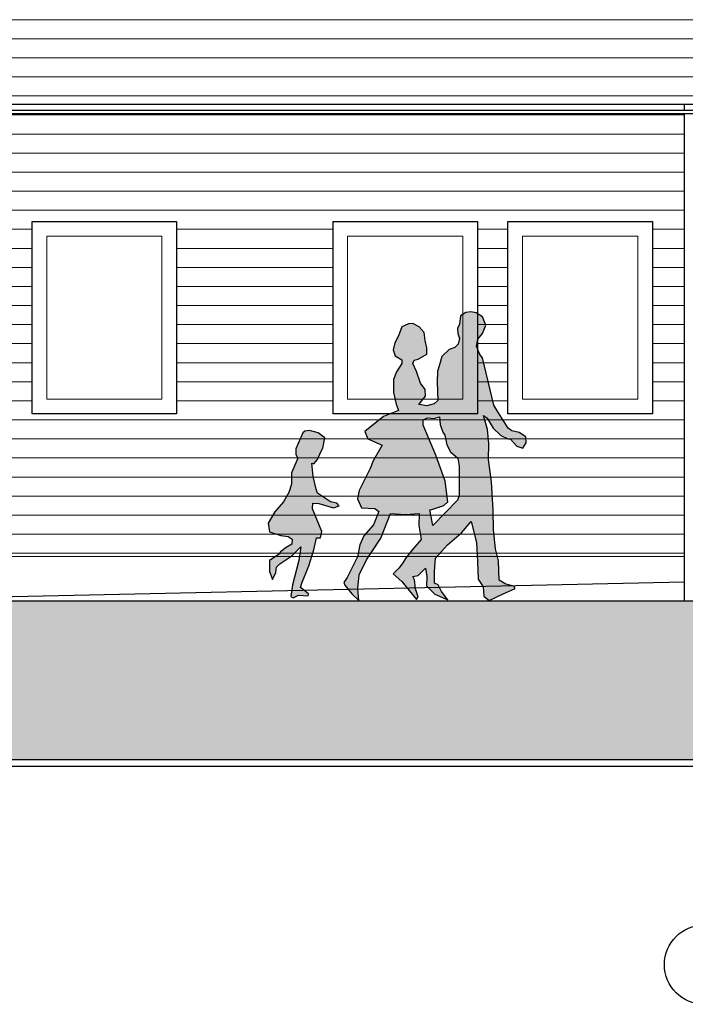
# Model space of a CAD drawing. Header units: millimetres. Extents: x -94445 to -15191, y 1000 to 18261.
# Tile 3 of 108: x -82965 to -78774, y 1000 to 7202. Entities that reach past the tile are written whole.
import ezdxf
from ezdxf.enums import TextEntityAlignment as Align

# ---------------------------------------------------------------- set-up
doc = ezdxf.new("R2010")
doc.units = ezdxf.units.MM
doc.header["$LTSCALE"] = 0.5
doc.header["$MEASUREMENT"] = 0
doc.linetypes.add('PLINE', pattern=[0])
for name, color, linetype in [('0(Nye konstruksjoner)', 7, 'Continuous'), ('23-- Yttervegger(Nye konstruksjoner)', 7, 'Continuous'), ('231- Bærende yttervegger(Nye konstruksjoner)', 7, 'Continuous'), ('232- Ikke-bærende yttervegger(Nye konstruksjoner)', 7, 'Continuous'), ('251- Frittbærende dekker(Nye konstruksjoner)', 7, 'Continuous'), ('71-- Bearbeidet terreng', 7, 'Continuous'), ('71-- Bearbeidet terreng (Skravur)', 7, 'Continuous'), ('82-- Modullinjer', 7, 'Continuous')]:
    doc.layers.add(name, color=color, linetype=linetype)
doc.layers.add('234- Vinduer_ dører_ porter', color=7, linetype='Continuous', lineweight=0)
doc.layers.add('235- Utvendig kledning og overflate(Nye konstruksjoner)', color=7, linetype='Continuous', lineweight=0)
doc.styles.add('GENERATED_STYLE_1', font='arial.ttf')

# ---------------------------------------------------------------- blocks, each defined once
blk = doc.blocks.new('*X49')
at = {"layer": '235- Utvendig kledning og overflate(Nye konstruksjoner)', "linetype": 'PLINE'}
for p, q in [((-84180.8, 6601.7), (-84002.7, 6601.7)), ((-84000, 6601.7), (-84180.8, 6601.7)), ((-84002.7, 6601.7), (-80002.7, 6601.7)), ((-80000, 6601.7), (-84000, 6601.7)), ((-80002.7, 6601.7), (-78780.8, 6601.7)), ((-78780.8, 6601.7), (-80000, 6601.7)), ((-84180.8, 6481.7), (-84002.7, 6481.7)), ((-84000, 6481.7), (-84180.8, 6481.7)), ((-84002.7, 6481.7), (-80002.7, 6481.7)), ((-80000, 6481.7), (-84000, 6481.7)), ((-80002.7, 6481.7), (-78780.8, 6481.7)), ((-78780.8, 6481.7), (-80000, 6481.7)), ((-84180.8, 6361.6), (-84002.7, 6361.6)), ((-84000, 6361.6), (-84180.8, 6361.6)), ((-84002.7, 6361.6), (-80002.7, 6361.6)), ((-80000, 6361.6), (-84000, 6361.6)), ((-80002.7, 6361.6), (-78780.8, 6361.6)), ((-78780.8, 6361.6), (-80000, 6361.6)), ((-84180.8, 6241.6), (-84002.7, 6241.6)), ((-84000, 6241.6), (-84180.8, 6241.6)), ((-84002.7, 6241.6), (-80002.7, 6241.6)), ((-80000, 6241.6), (-84000, 6241.6)), ((-80002.7, 6241.6), (-78780.8, 6241.6)), ((-78780.8, 6241.6), (-80000, 6241.6)), ((-84180.8, 6121.6), (-84002.7, 6121.6)), ((-84000, 6121.6), (-84180.8, 6121.6)), ((-84002.7, 6121.6), (-80002.7, 6121.6)), ((-80000, 6121.6), (-84000, 6121.6)), ((-80002.7, 6121.6), (-78780.8, 6121.6)), ((-78780.8, 6121.6), (-80000, 6121.6)), ((-84180.8, 6001.6), (-84002.7, 6001.6)), ((-84000, 6001.6), (-84180.8, 6001.6)), ((-84002.7, 6001.6), (-80002.7, 6001.6)), ((-80000, 6001.6), (-84000, 6001.6)), ((-80002.7, 6001.6), (-78780.8, 6001.6)), ((-78780.8, 6001.6), (-80000, 6001.6)), ((-84180.8, 5881.5), (-84002.7, 5881.5)), ((-84000, 5881.5), (-84180.8, 5881.5)), ((-84002.7, 5881.5), (-82887.3, 5881.5)), ((-82887.3, 5881.5), (-84000, 5881.5)), ((-81977.3, 5881.5), (-80992.3, 5881.5)), ((-80992.3, 5881.5), (-81977.3, 5881.5)), ((-80082.3, 5881.5), (-80002.7, 5881.5)), ((-80000, 5881.5), (-80082.3, 5881.5)), ((-80002.7, 5881.5), (-79891.5, 5881.5)), ((-79891.5, 5881.5), (-80000, 5881.5)), ((-78981.5, 5881.5), (-78780.8, 5881.5)), ((-78780.8, 5881.5), (-78981.5, 5881.5)), ((-84180.8, 5761.5), (-84002.7, 5761.5)), ((-84000, 5761.5), (-84180.8, 5761.5)), ((-84002.7, 5761.5), (-82887.3, 5761.5)), ((-82887.3, 5761.5), (-84000, 5761.5)), ((-81977.3, 5761.5), (-80992.3, 5761.5)), ((-80992.3, 5761.5), (-81977.3, 5761.5)), ((-80082.3, 5761.5), (-80002.7, 5761.5)), ((-80000, 5761.5), (-80082.3, 5761.5)), ((-80002.7, 5761.5), (-79891.5, 5761.5)), ((-79891.5, 5761.5), (-80000, 5761.5)), ((-78981.5, 5761.5), (-78780.8, 5761.5)), ((-78780.8, 5761.5), (-78981.5, 5761.5)), ((-84180.8, 5641.5), (-84002.7, 5641.5)), ((-84000, 5641.5), (-84180.8, 5641.5)), ((-84002.7, 5641.5), (-82887.3, 5641.5)), ((-82887.3, 5641.5), (-84000, 5641.5)), ((-81977.3, 5641.5), (-80992.3, 5641.5)), ((-80992.3, 5641.5), (-81977.3, 5641.5)), ((-80082.3, 5641.5), (-80002.7, 5641.5)), ((-80000, 5641.5), (-80082.3, 5641.5)), ((-80002.7, 5641.5), (-79891.5, 5641.5)), ((-79891.5, 5641.5), (-80000, 5641.5)), ((-78981.5, 5641.5), (-78780.8, 5641.5)), ((-78780.8, 5641.5), (-78981.5, 5641.5)), ((-84180.8, 5521.4), (-84002.7, 5521.4)), ((-84000, 5521.4), (-84180.8, 5521.4)), ((-84002.7, 5521.4), (-82887.3, 5521.4)), ((-82887.3, 5521.4), (-84000, 5521.4)), ((-81977.3, 5521.4), (-80992.3, 5521.4)), ((-80992.3, 5521.4), (-81977.3, 5521.4)), ((-80082.3, 5521.4), (-80002.7, 5521.4)), ((-80000, 5521.4), (-80082.3, 5521.4)), ((-80002.7, 5521.4), (-79891.5, 5521.4)), ((-79891.5, 5521.4), (-80000, 5521.4)), ((-78981.5, 5521.4), (-78780.8, 5521.4)), ((-78780.8, 5521.4), (-78981.5, 5521.4)), ((-84180.8, 5401.4), (-84002.7, 5401.4)), ((-84000, 5401.4), (-84180.8, 5401.4)), ((-84002.7, 5401.4), (-82887.3, 5401.4)), ((-82887.3, 5401.4), (-84000, 5401.4)), ((-81977.3, 5401.4), (-80992.3, 5401.4)), ((-80992.3, 5401.4), (-81977.3, 5401.4)), ((-80082.3, 5401.4), (-80002.7, 5401.4)), ((-80000, 5401.4), (-80082.3, 5401.4)), ((-80002.7, 5401.4), (-79891.5, 5401.4)), ((-79891.5, 5401.4), (-80000, 5401.4)), ((-78981.5, 5401.4), (-78780.8, 5401.4)), ((-78780.8, 5401.4), (-78981.5, 5401.4)), ((-84180.8, 5281.4), (-84002.7, 5281.4)), ((-84000, 5281.4), (-84180.8, 5281.4)), ((-84002.7, 5281.4), (-82887.3, 5281.4)), ((-82887.3, 5281.4), (-84000, 5281.4)), ((-81977.3, 5281.4), (-80992.3, 5281.4)), ((-80992.3, 5281.4), (-81977.3, 5281.4)), ((-80082.3, 5281.4), (-80002.7, 5281.4)), ((-80000, 5281.4), (-80082.3, 5281.4)), ((-80002.7, 5281.4), (-79891.5, 5281.4)), ((-79891.5, 5281.4), (-80000, 5281.4)), ((-78981.5, 5281.4), (-78780.8, 5281.4)), ((-78780.8, 5281.4), (-78981.5, 5281.4)), ((-84180.8, 5161.3), (-84002.7, 5161.3)), ((-84000, 5161.3), (-84180.8, 5161.3)), ((-84002.7, 5161.3), (-82887.3, 5161.3)), ((-82887.3, 5161.3), (-84000, 5161.3)), ((-81977.3, 5161.3), (-80992.3, 5161.3)), ((-80992.3, 5161.3), (-81977.3, 5161.3)), ((-80082.3, 5161.3), (-80002.7, 5161.3)), ((-80000, 5161.3), (-80082.3, 5161.3)), ((-80002.7, 5161.3), (-79891.5, 5161.3)), ((-79891.5, 5161.3), (-80000, 5161.3)), ((-78981.5, 5161.3), (-78780.8, 5161.3)), ((-78780.8, 5161.3), (-78981.5, 5161.3)), ((-84180.8, 5041.3), (-84002.7, 5041.3)), ((-84000, 5041.3), (-84180.8, 5041.3)), ((-84002.7, 5041.3), (-82887.3, 5041.3)), ((-82887.3, 5041.3), (-84000, 5041.3)), ((-81977.3, 5041.3), (-80992.3, 5041.3)), ((-80992.3, 5041.3), (-81977.3, 5041.3)), ((-80082.3, 5041.3), (-80002.7, 5041.3)), ((-80000, 5041.3), (-80082.3, 5041.3)), ((-80002.7, 5041.3), (-79891.5, 5041.3)), ((-79891.5, 5041.3), (-80000, 5041.3)), ((-78981.5, 5041.3), (-78780.8, 5041.3)), ((-78780.8, 5041.3), (-78981.5, 5041.3)), ((-84180.8, 4921.3), (-84002.7, 4921.3)), ((-84000, 4921.3), (-84180.8, 4921.3)), ((-84002.7, 4921.3), (-82887.3, 4921.3)), ((-82887.3, 4921.3), (-84000, 4921.3)), ((-81977.3, 4921.3), (-80992.3, 4921.3)), ((-80992.3, 4921.3), (-81977.3, 4921.3)), ((-80082.3, 4921.3), (-80002.7, 4921.3)), ((-80000, 4921.3), (-80082.3, 4921.3)), ((-80002.7, 4921.3), (-79891.5, 4921.3)), ((-79891.5, 4921.3), (-80000, 4921.3)), ((-78981.5, 4921.3), (-78780.8, 4921.3)), ((-78780.8, 4921.3), (-78981.5, 4921.3)), ((-84180.8, 4801.2), (-84002.7, 4801.2)), ((-84000, 4801.2), (-84180.8, 4801.2)), ((-84002.7, 4801.2), (-82887.3, 4801.2)), ((-82887.3, 4801.2), (-84000, 4801.2)), ((-81977.3, 4801.2), (-80992.3, 4801.2)), ((-80992.3, 4801.2), (-81977.3, 4801.2)), ((-80082.3, 4801.2), (-80002.7, 4801.2)), ((-80000, 4801.2), (-80082.3, 4801.2)), ((-80002.7, 4801.2), (-79891.5, 4801.2)), ((-79891.5, 4801.2), (-80000, 4801.2)), ((-78981.5, 4801.2), (-78780.8, 4801.2)), ((-78780.8, 4801.2), (-78981.5, 4801.2)), ((-84180.8, 4681.2), (-84002.7, 4681.2)), ((-84000, 4681.2), (-84180.8, 4681.2)), ((-84002.7, 4681.2), (-80002.7, 4681.2)), ((-80000, 4681.2), (-84000, 4681.2)), ((-80002.7, 4681.2), (-78780.8, 4681.2)), ((-78780.8, 4681.2), (-80000, 4681.2)), ((-84180.8, 4561.2), (-84002.7, 4561.2)), ((-84000, 4561.2), (-84180.8, 4561.2)), ((-84002.7, 4561.2), (-80002.7, 4561.2)), ((-80000, 4561.2), (-84000, 4561.2)), ((-80002.7, 4561.2), (-78780.8, 4561.2)), ((-78780.8, 4561.2), (-80000, 4561.2)), ((-84180.8, 4441.2), (-84002.7, 4441.2)), ((-84000, 4441.2), (-84180.8, 4441.2)), ((-84002.7, 4441.2), (-80002.7, 4441.2)), ((-80000, 4441.2), (-84000, 4441.2)), ((-80002.7, 4441.2), (-78780.8, 4441.2)), ((-78780.8, 4441.2), (-80000, 4441.2)), ((-84180.8, 4321.1), (-84002.7, 4321.1)), ((-84000, 4321.1), (-84180.8, 4321.1)), ((-84002.7, 4321.1), (-80002.7, 4321.1)), ((-80000, 4321.1), (-84000, 4321.1)), ((-80002.7, 4321.1), (-78780.8, 4321.1)), ((-78780.8, 4321.1), (-80000, 4321.1)), ((-84180.8, 4201.1), (-84002.7, 4201.1)), ((-84000, 4201.1), (-84180.8, 4201.1)), ((-84002.7, 4201.1), (-80002.7, 4201.1)), ((-80000, 4201.1), (-84000, 4201.1)), ((-80002.7, 4201.1), (-78780.8, 4201.1)), ((-78780.8, 4201.1), (-80000, 4201.1)), ((-84180.8, 4081.1), (-84002.7, 4081.1)), ((-84000, 4081.1), (-84180.8, 4081.1)), ((-84002.7, 4081.1), (-80002.7, 4081.1)), ((-80000, 4081.1), (-84000, 4081.1)), ((-80002.7, 4081.1), (-78780.8, 4081.1)), ((-78780.8, 4081.1), (-80000, 4081.1)), ((-84180.8, 3961), (-84002.7, 3961)), ((-84000, 3961), (-84180.8, 3961)), ((-84002.7, 3961), (-80002.7, 3961)), ((-80000, 3961), (-84000, 3961)), ((-80002.7, 3961), (-78780.8, 3961)), ((-78780.8, 3961), (-80000, 3961)), ((-84180.8, 3841), (-84002.7, 3841)), ((-84000, 3841), (-84180.8, 3841)), ((-84002.7, 3841), (-80002.7, 3841)), ((-80000, 3841), (-84000, 3841)), ((-80002.7, 3841), (-78780.8, 3841)), ((-78780.8, 3841), (-80000, 3841))]:
    blk.add_line(p, q, dxfattribs=at)
blk = doc.blocks.new('*X58')
at = {"layer": '235- Utvendig kledning og overflate(Nye konstruksjoner)', "linetype": 'PLINE'}
for p, q in [((-84000, 7201.9), (-80000, 7201.9)), ((-79997.3, 7201.9), (-83997.3, 7201.9)), ((-80000, 7201.9), (-76000, 7201.9)), ((-75997.3, 7201.9), (-79997.3, 7201.9))]:
    blk.add_line(p, q, dxfattribs=at)
blk = doc.blocks.new('*X59')
at = {"layer": '235- Utvendig kledning og overflate(Nye konstruksjoner)', "linetype": 'PLINE'}
for p, q in [((-84000, 7081.8), (-80000, 7081.8)), ((-79997.3, 7081.8), (-83997.3, 7081.8)), ((-80000, 7081.8), (-76000, 7081.8)), ((-75997.3, 7081.8), (-79997.3, 7081.8)), ((-84000, 6961.8), (-80000, 6961.8)), ((-79997.3, 6961.8), (-83997.3, 6961.8)), ((-80000, 6961.8), (-76000, 6961.8)), ((-75997.3, 6961.8), (-79997.3, 6961.8)), ((-84000, 6841.8), (-80000, 6841.8)), ((-79997.3, 6841.8), (-83997.3, 6841.8)), ((-80000, 6841.8), (-76000, 6841.8)), ((-75997.3, 6841.8), (-79997.3, 6841.8)), ((-84000, 6721.7), (-80000, 6721.7)), ((-79997.3, 6721.7), (-83997.3, 6721.7)), ((-80000, 6721.7), (-76000, 6721.7)), ((-75997.3, 6721.7), (-79997.3, 6721.7))]:
    blk.add_line(p, q, dxfattribs=at)
blk = doc.blocks.new('Kontur gruppe 01[3]', base_point=(-80009.8, 3544))
at = {"linetype": 'Continuous'}
h = blk.add_hatch(color=256, dxfattribs=at)
h.paths.add_polyline_path([(-80759.3, 4374.1), (-80827.9, 4235.5), (-80838.9, 4184.1), (-80813.1, 4128.2), (-80728.4, 4123.8), (-80704.8, 4105.1), (-80737.2, 4020.2), (-80799.1, 3950.1), (-80824.2, 3894.2), (-80838.2, 3819), (-80903, 3688.6), (-80923.7, 3656.5), (-80918.5, 3640.1), (-80873.6, 3585.7), (-80829.3, 3544), (-80836.7, 3620), (-80827.1, 3704.2), (-80781.1, 3800), (-80747.9, 3851), (-80691.5, 3935.2), (-80630.3, 4091), (-80535.3, 4085), (-80449.8, 4091), (-80451.2, 4015.7), (-80438, 3927.8), (-80477.8, 3881.6), (-80500.6, 3853.3), (-80530.8, 3814.5), (-80556.6, 3773.5), (-80577.3, 3747.4), (-80614.1, 3711.7), (-80558.8, 3662.5), (-80467.5, 3550.7), (-80456.4, 3565.6), (-80471.9, 3616.3), (-80480, 3674.4), (-80489.6, 3695.3), (-80455.7, 3701.2), (-80409.2, 3746.7), (-80401.9, 3693.8), (-80404.1, 3634.9), (-80351, 3582.8), (-80288.4, 3555.9), (-80268.9, 3548.7), (-80309.1, 3600.5), (-80331.1, 3641.2), (-80353.9, 3653.5), (-80353.9, 3725.8), (-80346.6, 3810.8), (-80271.4, 3894.2), (-80183.7, 3969.5), (-80122.5, 4041), (-80088.6, 3909.1), (-80083.5, 3789.9), (-80077.6, 3678.1), (-80047.3, 3629), (-80042.2, 3571.6), (-80009.8, 3544), (-79925.7, 3582.8), (-79846.1, 3618.5), (-79852.8, 3634.2), (-79904.4, 3645.4), (-79947.1, 3670.7), (-79950.8, 3793.6), (-79968.5, 3869.7), (-79981.8, 3989.6), (-79983.2, 4111.8), (-79995, 4289.9), (-80012.7, 4430.8), (-80010.5, 4532.1), (-80018.6, 4620.8), (-80043.7, 4708.7), (-80020.8, 4692.3), (-79983.2, 4629), (-79934.6, 4583.5), (-79891.1, 4561.9), (-79876.4, 4561.2), (-79834.3, 4516.5), (-79797.5, 4503.8), (-79776.1, 4537.3), (-79777.6, 4574.6), (-79819.6, 4602.2), (-79865.3, 4611.9), (-79890.4, 4629), (-79928.7, 4692.3), (-79961.8, 4742.3), (-79978.8, 4774.3), (-80051.8, 5072.4), (-80068.7, 5092.5), (-80087.9, 5144.7), (-80080.5, 5188.6), (-80050.3, 5225.9), (-80031, 5276.8), (-80050.3, 5329.5), (-80090.1, 5356.3), (-80125.5, 5362.3), (-80155.7, 5358.5), (-80190.3, 5336.9), (-80196.2, 5283.3), (-80208, 5257.2), (-80205.8, 5224.4), (-80196.2, 5193.9), (-80205.1, 5158.1), (-80225, 5138), (-80260.3, 5124.6), (-80306.8, 5081.3), (-80321.5, 5027.7), (-80334.8, 4987.4), (-80336.3, 4919.6), (-80331.8, 4804.1), (-80355.4, 4782.5), (-80401.9, 4769.1), (-80438, 4775.1), (-80451.9, 4777.3), (-80410.7, 4829.5), (-80412.2, 4872.7), (-80440.6, 4912.5), (-80466, 4985.2), (-80489.6, 5035.9), (-80481.5, 5056.7), (-80455.7, 5063.4), (-80401.1, 5094.7), (-80401.9, 5134.2), (-80412.2, 5180.4), (-80418.8, 5231.1), (-80448.8, 5267.5), (-80489.6, 5289.2), (-80516.1, 5286.3), (-80559.6, 5267.6), (-80579.5, 5210.2), (-80603.8, 5165.5), (-80613.4, 5122.3), (-80600.1, 5083.6), (-80558.8, 5059), (-80558.1, 5036.6), (-80592, 4984.5), (-80611.2, 4934.5), (-80611.9, 4852.6), (-80594.2, 4781), (-80579.5, 4740), (-80675.1, 4703.3), (-80792.2, 4607), (-80773.9, 4562.6), (-80683.4, 4522.4), (-80739.4, 4422.6)])
h.paths.add_polyline_path([(-80382, 4114.1), (-80369.4, 4117.1), (-80293.5, 4141.6), (-80269.2, 4165.5), (-80286.9, 4295.9), (-80345.8, 4459.8), (-80424.7, 4647.6), (-80425.4, 4681.2), (-80397.4, 4693.8), (-80356.2, 4690.1), (-80321.5, 4699.8), (-80317.1, 4651.4), (-80301.6, 4603.7), (-80288.4, 4585.8), (-80275.1, 4524.7), (-80253, 4480.7), (-80206.5, 4439), (-80197, 4390.5), (-80197, 4307.8), (-80198.4, 4204.2), (-80208, 4175.9), (-80362.8, 4015.7)], flags=0)
blk.add_hatch(color=256, dxfattribs=at).paths.add_polyline_path([(-81119.6, 4156.1), (-81082, 4153.8), (-80989.1, 4126.3), (-80954.5, 4140.4), (-80969.2, 4157.6), (-81008.3, 4165.7), (-81089.4, 4220.1), (-81099, 4245.5), (-81116.6, 4324.5), (-81125.5, 4407.9), (-81113.7, 4405), (-81089.4, 4431), (-81069.5, 4479.5), (-81055.8, 4503.4), (-81044.4, 4568.2), (-81086.4, 4598.7), (-81140.2, 4613.6), (-81169.7, 4609.9), (-81182.2, 4598.7), (-81226.5, 4498.1), (-81225.7, 4463.1), (-81213.9, 4439.2), (-81233.1, 4395.3), (-81253.7, 4346.8), (-81253.7, 4276), (-81270.3, 4223.1), (-81303.1, 4165.7), (-81357.7, 4101.7), (-81399.8, 4029.8), (-81392.3, 3975), (-81320.1, 3953.4), (-81275.1, 3947.4), (-81250, 3930.3), (-81252.3, 3898.6), (-81288, 3878.1), (-81323, 3849), (-81331.1, 3834.9), (-81391.2, 3796.1), (-81393, 3725.3), (-81373.9, 3675), (-81353.2, 3719.4), (-81348.8, 3753.7), (-81327.4, 3774.5), (-81252.3, 3824.5), (-81194.8, 3881.8), (-81207.3, 3795.4), (-81222, 3738.8), (-81247.8, 3641.9), (-81258.5, 3568.1), (-81244.2, 3560.7), (-81209.5, 3576.3), (-81149.1, 3573.3), (-81147.6, 3585.2), (-81196.2, 3625.5), (-81189.6, 3653.1), (-81143.9, 3761.9), (-81113, 3861.7), (-81095.3, 3938.5), (-81070.2, 3938.5), (-81063.6, 3977.2), (-81121.8, 4120.7)])
at = {"linetype": 'PLINE', "flags": 128}
for points in [[(-80759.3, 4374.1), (-80827.9, 4235.5), (-80838.9, 4184.1), (-80813.1, 4128.2), (-80728.4, 4123.8), (-80704.8, 4105.1), (-80737.2, 4020.2), (-80799.1, 3950.1), (-80824.2, 3894.2), (-80838.2, 3819), (-80903, 3688.6), (-80923.7, 3656.5), (-80918.5, 3640.1), (-80873.6, 3585.7), (-80829.3, 3544), (-80836.7, 3620), (-80827.1, 3704.2), (-80781.1, 3800), (-80747.9, 3851), (-80691.5, 3935.2), (-80630.3, 4091), (-80535.3, 4085), (-80449.8, 4091), (-80451.2, 4015.7), (-80438, 3927.8), (-80477.8, 3881.6), (-80500.6, 3853.3), (-80530.8, 3814.5), (-80556.6, 3773.5), (-80577.3, 3747.4), (-80614.1, 3711.7), (-80558.8, 3662.5), (-80467.5, 3550.7), (-80456.4, 3565.6), (-80471.9, 3616.3), (-80480, 3674.4), (-80489.6, 3695.3), (-80455.7, 3701.2), (-80409.2, 3746.7), (-80401.9, 3693.8), (-80404.1, 3634.9), (-80351, 3582.8), (-80288.4, 3555.9), (-80268.9, 3548.7), (-80309.1, 3600.5), (-80331.1, 3641.2), (-80353.9, 3653.5), (-80353.9, 3725.8), (-80346.6, 3810.8), (-80271.4, 3894.2), (-80183.7, 3969.5), (-80122.5, 4041), (-80088.6, 3909.1), (-80083.5, 3789.9), (-80077.6, 3678.1), (-80047.3, 3629), (-80042.2, 3571.6), (-80009.8, 3544), (-79925.7, 3582.8), (-79846.1, 3618.5), (-79852.8, 3634.2), (-79904.4, 3645.4), (-79947.1, 3670.7), (-79950.8, 3793.6), (-79968.5, 3869.7), (-79981.8, 3989.6), (-79983.2, 4111.8), (-79995, 4289.9), (-80012.7, 4430.8), (-80010.5, 4532.1), (-80018.6, 4620.8), (-80043.7, 4708.7), (-80020.8, 4692.3), (-79983.2, 4629), (-79934.6, 4583.5), (-79891.1, 4561.9), (-79876.4, 4561.2), (-79834.3, 4516.5), (-79797.5, 4503.8), (-79776.1, 4537.3), (-79777.6, 4574.6), (-79819.6, 4602.2), (-79865.3, 4611.9), (-79890.4, 4629), (-79928.7, 4692.3), (-79961.8, 4742.3), (-79978.8, 4774.3), (-80051.8, 5072.4), (-80068.7, 5092.5), (-80087.9, 5144.7), (-80080.5, 5188.6), (-80050.3, 5225.9), (-80031, 5276.8), (-80050.3, 5329.5), (-80090.1, 5356.3), (-80125.5, 5362.3), (-80155.7, 5358.5), (-80190.3, 5336.9), (-80196.2, 5283.3), (-80208, 5257.2), (-80205.8, 5224.4), (-80196.2, 5193.9), (-80205.1, 5158.1), (-80225, 5138), (-80260.3, 5124.6), (-80306.8, 5081.3), (-80321.5, 5027.7), (-80334.8, 4987.4), (-80336.3, 4919.6), (-80331.8, 4804.1), (-80355.4, 4782.5), (-80401.9, 4769.1), (-80438, 4775.1), (-80451.9, 4777.3), (-80410.7, 4829.5), (-80412.2, 4872.7), (-80440.6, 4912.5), (-80466, 4985.2), (-80489.6, 5035.9), (-80481.5, 5056.7), (-80455.7, 5063.4), (-80401.1, 5094.7), (-80401.9, 5134.2), (-80412.2, 5180.4), (-80418.8, 5231.1), (-80448.8, 5267.5), (-80489.6, 5289.2), (-80516.1, 5286.3), (-80559.6, 5267.6), (-80579.5, 5210.2), (-80603.8, 5165.5), (-80613.4, 5122.3), (-80600.1, 5083.6), (-80558.8, 5059), (-80558.1, 5036.6), (-80592, 4984.5), (-80611.2, 4934.5), (-80611.9, 4852.6), (-80594.2, 4781), (-80579.5, 4740), (-80675.1, 4703.3), (-80792.2, 4607), (-80773.9, 4562.6), (-80683.4, 4522.4), (-80739.4, 4422.6)], [(-80382, 4114.1), (-80369.4, 4117.1), (-80293.5, 4141.6), (-80269.2, 4165.5), (-80286.9, 4295.9), (-80345.8, 4459.8), (-80424.7, 4647.6), (-80425.4, 4681.2), (-80397.4, 4693.8), (-80356.2, 4690.1), (-80321.5, 4699.8), (-80317.1, 4651.4), (-80301.6, 4603.7), (-80288.4, 4585.8), (-80275.1, 4524.7), (-80253, 4480.7), (-80206.5, 4439), (-80197, 4390.5), (-80197, 4307.8), (-80198.4, 4204.2), (-80208, 4175.9), (-80362.8, 4015.7)], [(-81119.6, 4156.1), (-81082, 4153.8), (-80989.1, 4126.3), (-80954.5, 4140.4), (-80969.2, 4157.6), (-81008.3, 4165.7), (-81089.4, 4220.1), (-81099, 4245.5), (-81116.6, 4324.5), (-81125.5, 4407.9), (-81113.7, 4405), (-81089.4, 4431), (-81069.5, 4479.5), (-81055.8, 4503.4), (-81044.4, 4568.2), (-81086.4, 4598.7), (-81140.2, 4613.6), (-81169.7, 4609.9), (-81182.2, 4598.7), (-81226.5, 4498.1), (-81225.7, 4463.1), (-81213.9, 4439.2), (-81233.1, 4395.3), (-81253.7, 4346.8), (-81253.7, 4276), (-81270.3, 4223.1), (-81303.1, 4165.7), (-81357.7, 4101.7), (-81399.8, 4029.8), (-81392.3, 3975), (-81320.1, 3953.4), (-81275.1, 3947.4), (-81250, 3930.3), (-81252.3, 3898.6), (-81288, 3878.1), (-81323, 3849), (-81331.1, 3834.9), (-81391.2, 3796.1), (-81393, 3725.3), (-81373.9, 3675), (-81353.2, 3719.4), (-81348.8, 3753.7), (-81327.4, 3774.5), (-81252.3, 3824.5), (-81194.8, 3881.8), (-81207.3, 3795.4), (-81222, 3738.8), (-81247.8, 3641.9), (-81258.5, 3568.1), (-81244.2, 3560.7), (-81209.5, 3576.3), (-81149.1, 3573.3), (-81147.6, 3585.2), (-81196.2, 3625.5), (-81189.6, 3653.1), (-81143.9, 3761.9), (-81113, 3861.7), (-81095.3, 3938.5), (-81070.2, 3938.5), (-81063.6, 3977.2), (-81121.8, 4120.7)]]:
    blk.add_lwpolyline(points, close=True, dxfattribs=at)
blk = doc.blocks.new('Standard grid marker[7]', base_point=(-78655.8, 17760.5))
at = {"layer": '82-- Modullinjer', "linetype": 'PLINE'}
blk.add_circle((-78655.8, 1250), 250, dxfattribs=at)
at = {"layer": '82-- Modullinjer', "style": 'GENERATED_STYLE_1'}
for tag, p in [('AC_MarkerText_1_0', (-78655.8, 18098)), ('AC_MarkerText_1_1', (-78655.8, 1337.5))]:
    blk.add_attdef(tag, text='', height=175, rotation=360, dxfattribs=at).set_placement(p, align=Align.TOP_CENTER)

msp = doc.modelspace()

# ---------------------------------------------------------------- hatches: boundary and pattern name
at = {"layer": '71-- Bearbeidet terreng (Skravur)', "linetype": 'Continuous'}
msp.add_hatch(color=256, dxfattribs=at).paths.add_polyline_path([(-15191, 3539.9), (-94445.4, 3539.9), (-94445.4, 2539.9), (-15191, 2539.9)])

# ---------------------------------------------------------------- linework, layer by layer
at = {"layer": '0(Nye konstruksjoner)', "linetype": 'PLINE'}
for p, q in [((-82887.3, 5930), (-81977.3, 5930)), ((-82887.3, 4720), (-82887.3, 5930)), ((-81977.3, 5930), (-81977.3, 4720)), ((-80992.3, 5930), (-80082.3, 5930)), ((-80992.3, 4720), (-80992.3, 5930)), ((-80082.3, 5930), (-80082.3, 4720)), ((-79891.5, 5930), (-78981.5, 5930)), ((-79891.5, 4720), (-79891.5, 5930)), ((-78981.5, 5930), (-78981.5, 4720)), ((-81977.3, 4720), (-82887.3, 4720)), ((-80082.3, 4720), (-80992.3, 4720)), ((-78981.5, 4720), (-79891.5, 4720))]:
    msp.add_line(p, q, dxfattribs=at)
at = {"layer": '23-- Yttervegger(Nye konstruksjoner)', "linetype": 'PLINE'}
for p, q in [((-78780.8, 6668), (-78780.8, 6632)), ((-78780.8, 6610), (-78780.8, 3539.9))]:
    msp.add_line(p, q, dxfattribs=at)
at = {"layer": '232- Ikke-bærende yttervegger(Nye konstruksjoner)', "linetype": 'PLINE'}
msp.add_line((-84894.8, 6670), (-72416.8, 6670), dxfattribs=at)
at = {"layer": '234- Vinduer_ dører_ porter', "linetype": 'PLINE'}
for p, q in [((-82795.3, 4812), (-82795.3, 5838)), ((-82795.3, 5838), (-82069.3, 5838)), ((-82069.3, 5838), (-82069.3, 4812)), ((-80900.3, 4812), (-80900.3, 5838)), ((-80900.3, 5838), (-80174.3, 5838)), ((-80174.3, 5838), (-80174.3, 4812)), ((-79799.5, 4812), (-79799.5, 5838)), ((-79799.5, 5838), (-79073.5, 5838)), ((-79073.5, 5838), (-79073.5, 4812)), ((-82069.3, 4812), (-82795.3, 4812)), ((-80174.3, 4812), (-80900.3, 4812)), ((-79073.5, 4812), (-79799.5, 4812))]:
    msp.add_line(p, q, dxfattribs=at)
at = {"layer": '235- Utvendig kledning og overflate(Nye konstruksjoner)', "linetype": 'PLINE'}
msp.add_line((-78780.8, 3820), (-84180.8, 3820), dxfattribs=at)
at = {"layer": '251- Frittbærende dekker(Nye konstruksjoner)', "linetype": 'PLINE'}
for p, q in [((-72555.8, 6668), (-84755.8, 6668)), ((-84755.8, 6632), (-72555.8, 6632)), ((-84755.8, 6610), (-72555.8, 6610))]:
    msp.add_line(p, q, dxfattribs=at)
at = {"layer": '71-- Bearbeidet terreng', "linetype": 'PLINE'}
for p, q in [((-78780.8, 3658.4), (-84180.8, 3542.4)), ((-15191, 3539.9), (-94445.4, 3539.9)), ((-15191, 2539.9), (-94445.4, 2539.9)), ((-87850.8, 2500), (-74518.5, 2500))]:
    msp.add_line(p, q, dxfattribs=at)

# ---------------------------------------------------------------- block references
at = {"linetype": 'PLINE'}
msp.add_blockref('Kontur gruppe 01[3]', (-80009.8, 3544), dxfattribs=at)
at = {"layer": '231- Bærende yttervegger(Nye konstruksjoner)'}
msp.add_blockref('*X58', (0, 0), dxfattribs=at)
at = {"layer": '232- Ikke-bærende yttervegger(Nye konstruksjoner)'}
msp.add_blockref('*X59', (0, 0), dxfattribs=at)
at = {"layer": '235- Utvendig kledning og overflate(Nye konstruksjoner)'}
msp.add_blockref('*X49', (0, 0), dxfattribs=at)
at = {"layer": '82-- Modullinjer', "linetype": 'PLINE'}
msp.add_blockref('Standard grid marker[7]', (-78655.8, 17760.5), dxfattribs=at)

doc.saveas('drawing.dxf')
